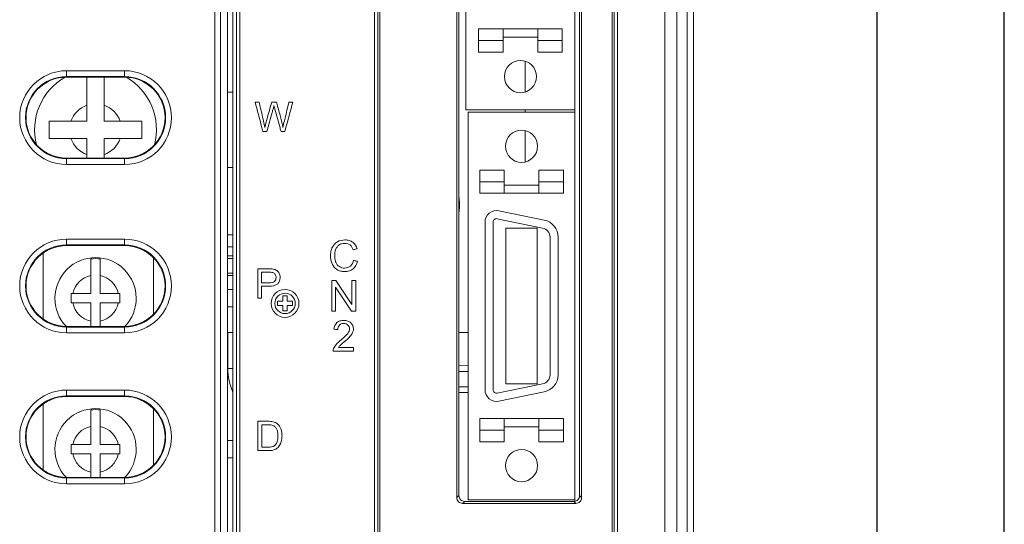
# Model space of a CAD drawing. Header units: millimetres. Extents: x -641 to 119, y -160 to 916.
# Tile 20 of 63: x -430 to -345, y 369 to 413. Entities that reach past the tile are written whole.
import ezdxf

# ---------------------------------------------------------------- set-up
doc = ezdxf.new("R2010")
doc.units = ezdxf.units.MM
doc.header["$LTSCALE"] = 32.67
doc.layers.get('0').update_dxf_attribs({"linetype": 'CONTINUOUS'})
doc.layers.add('02___PRT_ALL_AXES', color=7, linetype='CONTINUOUS')

msp = doc.modelspace()

# ---------------------------------------------------------------- linework, layer by layer
at = {"color": 7, "linetype": 'Continuous', "lineweight": 0}
for p, q in [((-372.667, 335.128), (-372.667, 574.064)), ((-372.132, 333.876), (-372.132, 573.876)), ((-374.592, 336.01), (-374.592, 573.182)), ((-373.549, 336.01), (-373.549, 573.182)), ((-399.602, 339.935), (-399.602, 569.135)), ((-399.303, 339.935), (-399.303, 569.135)), ((-399.132, 569.135), (-399.132, 339.935)), ((-379.132, 339.935), (-379.132, 569.135)), ((-378.961, 569.135), (-378.961, 339.935)), ((-378.661, 569.135), (-378.661, 339.935)), ((-411.799, 356.436), (-411.799, 516.056)), ((-411.493, 516.056), (-411.493, 356.436)), ((-411.193, 516.056), (-411.193, 356.436)), ((-413.354, 358.555), (-413.354, 514.097)), ((-412.855, 358.555), (-412.855, 514.097)), ((-412.251, 514.701), (-412.251, 357.95)), ((-382.332, 371.096), (-382.332, 458.196)), ((-392.507, 457.873), (-392.507, 371.419)), ((-392.332, 457.698), (-392.332, 371.594)), ((-391.732, 457.326), (-391.732, 404.826)), ((-381.932, 371.594), (-381.932, 457.698)), ((-381.757, 371.419), (-381.757, 457.873)), ((-390.632, 411.776), (-383.432, 411.776)), ((-390.632, 409.776), (-390.632, 411.776)), ((-388.532, 409.776), (-388.532, 411.776)), ((-385.532, 409.776), (-385.532, 411.776)), ((-383.432, 409.776), (-383.432, 411.776)), ((-388.532, 410.776), (-390.632, 410.776)), ((-388.532, 411.076), (-385.532, 411.076)), ((-383.432, 410.776), (-385.532, 410.776)), ((-388.532, 409.776), (-390.632, 409.776)), ((-383.432, 409.776), (-385.532, 409.776)), ((-426.132, 408.181), (-421.132, 408.181)), ((-426.132, 408.181), (-426.132, 407.628)), ((-421.132, 407.628), (-421.132, 408.181)), ((-426.132, 407.681), (-421.132, 407.681)), ((-426.132, 407.628), (-421.132, 407.628)), ((-424.382, 403.836), (-424.382, 407.628)), ((-422.882, 403.836), (-422.882, 407.628)), ((-411.799, 406.336), (-412.251, 406.336)), ((-391.732, 404.826), (-382.332, 404.826)), ((-382.332, 404.626), (-391.532, 404.626)), ((-391.532, 404.626), (-391.532, 371.226)), ((-427.632, 403.836), (-424.382, 403.836)), ((-427.632, 402.336), (-427.632, 403.836)), ((-422.882, 403.836), (-419.632, 403.836)), ((-419.632, 403.836), (-419.632, 402.336)), ((-427.632, 402.336), (-424.382, 402.336)), ((-424.382, 400.663), (-424.382, 402.336)), ((-422.882, 402.336), (-419.632, 402.336)), ((-422.882, 400.663), (-422.882, 402.336)), ((-421.132, 400.663), (-426.132, 400.663)), ((-426.132, 400.111), (-426.132, 400.663)), ((-421.132, 400.611), (-426.132, 400.611)), ((-421.132, 400.111), (-421.132, 400.663)), ((-421.132, 400.111), (-426.132, 400.111)), ((-411.799, 399.836), (-412.251, 399.836)), ((-388.432, 399.626), (-390.532, 399.626)), ((-390.532, 397.626), (-390.532, 399.626)), ((-388.432, 397.626), (-388.432, 399.626)), ((-383.332, 399.626), (-385.432, 399.626)), ((-385.432, 397.626), (-385.432, 399.626)), ((-383.332, 397.626), (-383.332, 399.626)), ((-388.432, 398.626), (-390.532, 398.626)), ((-388.432, 398.326), (-385.432, 398.326)), ((-383.332, 398.626), (-385.432, 398.626)), ((-390.532, 397.626), (-383.332, 397.626)), ((-384.979, 395.32), (-388.88, 396.125)), ((-385.12, 394.635), (-389.021, 395.439)), ((-390.082, 395.146), (-390.082, 380.706)), ((-389.382, 395.146), (-389.382, 380.706)), ((-385.582, 394.626), (-388.282, 394.626)), ((-388.282, 394.626), (-388.282, 381.226)), ((-385.582, 381.226), (-385.582, 394.626)), ((-426.132, 393.681), (-421.132, 393.681)), ((-426.132, 393.681), (-426.132, 393.128)), ((-421.132, 393.128), (-421.132, 393.681)), ((-412.251, 394.047), (-411.799, 394.047)), ((-384.482, 382), (-384.482, 393.851)), ((-383.782, 382), (-383.782, 393.851)), ((-426.132, 393.181), (-421.132, 393.181)), ((-426.132, 393.128), (-421.132, 393.128)), ((-412.251, 393.008), (-411.799, 393.008)), ((-428.132, 392.474), (-428.132, 386.817)), ((-424.032, 388.986), (-424.032, 391.976)), ((-423.232, 391.976), (-423.232, 388.986)), ((-418.632, 387.25), (-418.632, 392.041)), ((-412.251, 392.235), (-411.799, 392.235)), ((-412.251, 392.019), (-411.799, 392.019)), ((-412.251, 390.763), (-411.799, 390.763)), ((-412.251, 390.556), (-411.799, 390.556)), ((-411.799, 389.336), (-412.251, 389.336)), ((-403.291, 390.12), (-402.931, 390.12)), ((-403.291, 387.485), (-403.291, 390.12)), ((-401.572, 387.485), (-402.954, 389.554)), ((-402.954, 389.554), (-402.954, 387.485)), ((-402.931, 390.12), (-401.549, 388.051)), ((-401.549, 390.12), (-401.212, 390.12)), ((-401.549, 388.051), (-401.549, 390.12)), ((-401.212, 390.12), (-401.212, 387.485)), ((-425.732, 388.986), (-424.032, 388.986)), ((-425.732, 388.186), (-425.732, 388.986)), ((-423.232, 388.986), (-421.532, 388.986)), ((-421.532, 388.986), (-421.532, 388.186)), ((-407.487, 388.788), (-407.124, 388.788)), ((-407.487, 388.324), (-407.487, 388.788)), ((-407.124, 388.788), (-407.124, 388.324)), ((-424.032, 388.186), (-425.732, 388.186)), ((-424.032, 386.163), (-424.032, 388.186)), ((-421.532, 388.186), (-423.232, 388.186)), ((-423.232, 388.186), (-423.232, 386.163)), ((-411.799, 387.836), (-412.251, 387.836)), ((-407.952, 388.324), (-407.487, 388.324)), ((-407.952, 387.961), (-407.952, 388.324)), ((-407.487, 387.961), (-407.952, 387.961)), ((-407.487, 387.496), (-407.487, 387.961)), ((-407.124, 388.324), (-406.66, 388.324)), ((-406.66, 387.961), (-407.124, 387.961)), ((-407.124, 387.961), (-407.124, 387.496)), ((-406.66, 388.324), (-406.66, 387.961)), ((-407.124, 387.496), (-407.487, 387.496)), ((-402.954, 387.485), (-403.291, 387.485)), ((-401.212, 387.485), (-401.572, 387.485)), ((-421.132, 386.163), (-426.132, 386.163)), ((-426.132, 385.611), (-426.132, 386.163)), ((-421.132, 386.111), (-426.132, 386.111)), ((-421.132, 385.611), (-421.132, 386.163)), ((-421.132, 385.611), (-426.132, 385.611)), ((-412.232, 382.536), (-412.232, 385.626)), ((-412.232, 382.536), (-411.799, 382.536)), ((-391.532, 382.787), (-392.332, 382.783)), ((-392.332, 382.283), (-391.532, 382.287)), ((-392.332, 380.968), (-391.532, 380.964)), ((-389.021, 380.412), (-385.12, 381.217)), ((-388.282, 381.226), (-385.582, 381.226)), ((-426.132, 380.681), (-421.132, 380.681)), ((-426.132, 380.681), (-426.132, 380.128)), ((-426.132, 380.181), (-421.132, 380.181)), ((-426.132, 380.128), (-421.132, 380.128)), ((-421.132, 380.128), (-421.132, 380.681)), ((-392.332, 380.468), (-391.532, 380.464)), ((-388.88, 379.726), (-384.979, 380.531)), ((-428.132, 379.474), (-428.132, 373.817)), ((-424.032, 375.986), (-424.032, 378.976)), ((-423.232, 375.986), (-423.232, 378.976)), ((-418.632, 374.25), (-418.632, 379.041)), ((-390.532, 378.226), (-383.332, 378.226)), ((-390.532, 376.226), (-390.532, 378.226)), ((-388.432, 376.226), (-388.432, 378.226)), ((-388.432, 377.526), (-385.432, 377.526)), ((-385.432, 376.226), (-385.432, 378.226)), ((-383.332, 376.226), (-383.332, 378.226)), ((-388.432, 377.226), (-390.532, 377.226)), ((-383.332, 377.226), (-385.432, 377.226)), ((-425.732, 375.986), (-424.032, 375.986)), ((-425.732, 375.186), (-425.732, 375.986)), ((-423.232, 375.986), (-421.532, 375.986)), ((-421.532, 375.986), (-421.532, 375.186)), ((-411.799, 376.336), (-412.251, 376.336)), ((-388.432, 376.226), (-390.532, 376.226)), ((-383.332, 376.226), (-385.432, 376.226)), ((-424.032, 375.186), (-425.732, 375.186)), ((-424.032, 373.163), (-424.032, 375.186)), ((-421.532, 375.186), (-423.232, 375.186)), ((-423.232, 373.163), (-423.232, 375.186)), ((-411.799, 374.836), (-412.251, 374.836)), ((-421.132, 373.163), (-426.132, 373.163)), ((-426.132, 372.611), (-426.132, 373.163)), ((-421.132, 373.111), (-426.132, 373.111)), ((-421.132, 372.611), (-426.132, 372.611)), ((-421.132, 372.611), (-421.132, 373.163)), ((-392.507, 371.419), (-392.332, 371.594)), ((-381.757, 371.419), (-381.932, 371.594)), ((-392.009, 370.921), (-391.834, 371.096)), ((-392.009, 370.921), (-382.255, 370.921)), ((-391.834, 371.096), (-382.43, 371.096)), ((-391.532, 371.226), (-382.332, 371.226)), ((-382.255, 370.921), (-382.43, 371.096))]:
    msp.add_line(p, q, dxfattribs=at)
at = {"color": 7, "linetype": 'Continuous'}
for p, q in [((-345.348, 335.131), (-345.348, 573.876)), ((-356.326, 565.876), (-356.326, 339.876))]:
    msp.add_line(p, q, dxfattribs=at)
at = {"color": 7, "linetype": 'Continuous', "lineweight": 0}
for centre, radius in [((-407.306, 388.142), 1.2), ((-407.306, 388.143), 0.88)]:
    msp.add_circle(centre, radius, dxfattribs=at)
for centre, radius, start, end in [((-426.132, 404.146), 4.035, 90, 270), ((-421.132, 404.146), 4.035, 270, 90), ((-426.132, 404.146), 3.535, 90, 270), ((-426.132, 404.146), 3.483, 90, 270), ((-423.632, 403.086), 5.25, 120.06229, 194.36007), ((-421.132, 404.146), 3.535, 270, 90), ((-421.132, 404.146), 3.483, 270, 90), ((-423.632, 403.086), 5.25, 345.63993, 59.9377), ((-423.632, 403.086), 2.25, 109.47122, 160.52878), ((-423.632, 403.086), 2.25, 19.47122, 70.52878), ((-423.632, 403.086), 2.25, 199.47122, 250.52878), ((-423.632, 403.086), 2.25, 289.47122, 340.52878), ((-389.082, 395.146), 1, 78.34071, 180), ((-389.082, 395.146), 0.3, 78.34071, 180), ((-385.282, 393.851), 1.5, 0, 78.34071), ((-385.282, 393.851), 0.8, 0, 78.34071), ((-426.132, 389.646), 4.035, 90, 270), ((-421.132, 389.646), 4.035, 270, 90), ((-426.132, 389.646), 3.535, 90, 270), ((-426.132, 389.646), 3.483, 90, 270), ((-421.132, 389.646), 3.535, 270, 90), ((-421.132, 389.646), 3.483, 270, 90), ((-423.632, 388.586), 3.5, 315.9329, 224.06713), ((-423.632, 388.586), 3.414, 83.27193, 96.72807), ((-423.632, 388.586), 2, 101.53696, 168.46304), ((-423.632, 388.586), 2, 11.53696, 78.46304), ((-423.632, 388.586), 2, 191.53696, 258.46304), ((-423.632, 388.586), 2, 281.53696, 348.46304), ((-407.132, 382.536), 5.1, 180, 203.5578), ((-385.282, 382), 0.8, 281.65929, 0), ((-385.282, 382), 1.5, 281.65929, 0), ((-426.132, 376.646), 4.035, 90, 270), ((-426.132, 376.646), 3.535, 90, 270), ((-426.132, 376.646), 3.483, 90, 270), ((-421.132, 376.646), 4.035, 270, 90), ((-421.132, 376.646), 3.535, 270, 90), ((-421.132, 376.646), 3.483, 270, 90), ((-389.082, 380.706), 1, 180, 281.65929), ((-389.082, 380.706), 0.3, 180, 281.65929), ((-423.632, 375.586), 3.5, 315.9329, 224.06713), ((-423.632, 375.586), 3.414, 83.27193, 96.72807), ((-423.632, 375.586), 2, 101.53696, 168.46304), ((-423.632, 375.586), 2, 11.53696, 78.46304), ((-423.632, 375.586), 2, 191.53696, 258.46304), ((-423.632, 375.586), 2, 281.53696, 348.46304)]:
    msp.add_arc(centre, radius, start, end, dxfattribs=at)
for points, start_tangent, end_tangent in [([(-409.884, 405.479, 97.7), (-409.83, 405.479, 97.7), (-409.536, 405.479, 97.7)], (1, 0), (1, 0)), ([(-409.221, 402.954, 97.7), (-409.325, 403.349, 97.7), (-409.884, 405.479, 97.7)], (-0.253948, 0.967218), (-0.253948, 0.967218)), ([(-409.536, 405.479, 97.7), (-409.478, 405.22, 97.7), (-409.159, 403.824, 97.7)], (0.222235, -0.974993), (0.222235, -0.974993)), ([(-408.933, 403.773, 97.7), (-408.858, 404.039, 97.7), (-408.454, 405.479, 97.7)], (0.27025, 0.96279), (0.27025, 0.96279)), ([(-408.454, 405.479, 97.7), (-408.391, 405.479, 97.7), (-408.051, 405.479, 97.7)], (1, 0), (1, 0)), ([(-408.051, 405.479, 97.7), (-407.995, 405.279, 97.7), (-407.695, 404.201, 97.7)], (0.267992, -0.963421), (0.267992, -0.963421)), ([(-407.368, 403.856, 97.7), (-407.307, 404.11, 97.7), (-406.973, 405.479, 97.7)], (0.236657, 0.971593), (0.236657, 0.971593)), ([(-406.637, 405.479, 97.7), (-406.745, 405.084, 97.7), (-407.329, 402.954, 97.7)], (-0.264031, -0.964514), (-0.264031, -0.964514)), ([(-406.973, 405.479, 97.7), (-406.921, 405.479, 97.7), (-406.637, 405.479, 97.7)], (1, 0), (1, 0)), ([(-408.337, 404.878, 97.7), (-408.42, 404.577, 97.7), (-408.869, 402.954, 97.7)], (-0.266847, -0.963739), (-0.266847, -0.963739)), ([(-408.261, 405.174, 97.7), (-408.337, 404.878, 97.7)], (-0.234358, -0.97215), (-0.268273, -0.963343)), ([(-408.18, 404.88, 97.7), (-408.21, 404.989, 97.7), (-408.261, 405.174, 97.7)], (-0.26434, 0.964429), (-0.264717, 0.964326)), ([(-407.653, 402.954, 97.7), (-407.735, 403.255, 97.7), (-408.18, 404.88, 97.7)], (-0.264198, 0.964469), (-0.264198, 0.964469)), ([(-409.159, 403.824, 97.7), (-409.049, 403.307, 97.7)], (0.239804, -0.970821), (0.178188, -0.983996)), ([(-409.049, 403.307, 97.7), (-409.005, 403.488, 97.7), (-408.933, 403.773, 97.7)], (0.239019, 0.971015), (0.272603, 0.962127)), ([(-407.695, 404.201, 97.7), (-407.495, 403.307, 97.7)], (0.280922, -0.959731), (0.146549, -0.989203)), ([(-407.495, 403.307, 97.7), (-407.368, 403.856, 97.7)], (0.21199, 0.977272), (0.23264, 0.972563)), ([(-408.869, 402.954, 97.7), (-408.924, 402.954, 97.7), (-409.221, 402.954, 97.7)], (-1, 0), (-1, 0)), ([(-407.329, 402.954, 97.7), (-407.379, 402.954, 97.7), (-407.653, 402.954, 97.7)], (-1, 0), (-1, 0)), ([(-403.335, 392.724, 97.7), (-403.232, 392.988, 97.7), (-402.784, 393.454, 97.7), (-402.144, 393.612, 97.7), (-401.78, 393.562, 97.7), (-401.478, 393.411, 97.7), (-401.102, 392.846, 97.7)], (0.259264, 0.965806), (0.279033, -0.960282)), ([(-401.058, 391.769, 97.7), (-401.453, 391.115, 97.7), (-401.77, 390.946, 97.7), (-402.15, 390.889, 97.7), (-402.537, 390.933, 97.7), (-402.844, 391.063, 97.7), (-403.079, 391.275, 97.7), (-403.25, 391.565, 97.7), (-403.39, 392.271, 97.7), (-403.335, 392.724, 97.7)], (-0.248431, -0.968649), (0.259264, 0.965806)), ([(-401.444, 392.765, 97.7), (-401.711, 393.184, 97.7), (-401.909, 393.282, 97.7), (-402.151, 393.315, 97.7), (-402.431, 393.278, 97.7), (-402.661, 393.169, 97.7), (-402.948, 392.778, 97.7), (-403.031, 392.273, 97.7), (-402.964, 391.766, 97.7)], (-0.3049, 0.952384), (0.321095, -0.947047)), ([(-401.102, 392.846, 97.7), (-401.156, 392.833, 97.7), (-401.444, 392.765, 97.7)], (-0.973179, -0.230051), (-0.973179, -0.230051)), ([(-409.663, 391.12, 97.7), (-409.514, 391.12, 97.7), (-408.71, 391.12, 97.7)], (1, 0), (1, 0)), ([(-409.663, 388.595, 97.7), (-409.663, 388.99, 97.7), (-409.663, 391.12, 97.7)], (0, 1), (0, 1)), ([(-408.71, 391.12, 97.7), (-408.326, 391.096, 97.7), (-408.013, 390.977, 97.7), (-407.811, 390.734, 97.7), (-407.734, 390.389, 97.7), (-407.785, 390.091, 97.7), (-407.939, 389.844, 97.7), (-408.68, 389.62, 97.7)], (1, 0), (-1, 0)), ([(-402.964, 391.766, 97.7), (-402.933, 391.686, 97.7), (-402.628, 391.311, 97.7), (-402.179, 391.187, 97.7), (-401.681, 391.356, 97.7), (-401.405, 391.858, 97.7)], (0.321095, -0.947047), (0.21098, 0.97749)), ([(-401.405, 391.858, 97.7), (-401.351, 391.844, 97.7), (-401.058, 391.769, 97.7)], (0.969231, -0.246154), (0.969231, -0.246154)), ([(-409.327, 390.822, 97.7), (-409.327, 390.681, 97.7), (-409.327, 389.918, 97.7)], (0, -1), (0, -1)), ([(-408.683, 390.822, 97.7), (-408.783, 390.822, 97.7), (-409.327, 390.822, 97.7)], (-1, 0), (-1, 0)), ([(-408.676, 389.918, 97.7), (-408.217, 390.039, 97.7), (-408.115, 390.184, 97.7), (-408.081, 390.379, 97.7), (-408.101, 390.526, 97.7), (-408.161, 390.65, 97.7), (-408.254, 390.744, 97.7), (-408.372, 390.8, 97.7), (-408.683, 390.822, 97.7)], (1, 0), (-1, 0)), ([(-409.327, 389.918, 97.7), (-409.225, 389.918, 97.7), (-408.676, 389.918, 97.7)], (1, 0), (1, 0)), ([(-409.327, 389.62, 97.7), (-409.327, 389.46, 97.7), (-409.327, 388.595, 97.7)], (0, -1), (0, -1)), ([(-408.68, 389.62, 97.7), (-408.781, 389.62, 97.7), (-409.327, 389.62, 97.7)], (-1, 0), (-1, 0)), ([(-409.327, 388.595, 97.7), (-409.38, 388.595, 97.7), (-409.663, 388.595, 97.7)], (-1, 0), (-1, 0)), ([(-403.097, 385.921, 97.7), (-402.84, 386.487, 97.7), (-402.579, 386.633, 97.7), (-402.242, 386.682, 97.7), (-401.903, 386.629, 97.7), (-401.642, 386.471, 97.7), (-401.422, 385.949, 97.7), (-401.424, 385.878, 97.7)], (0.091473, 0.995808), (-0.089202, -0.996014)), ([(-402.592, 386.302, 97.7), (-402.624, 386.273, 97.7), (-402.767, 385.888, 97.7)], (-0.773464, -0.633841), (-0.008412, -0.999965)), ([(-402.483, 385.006, 97.7), (-402.124, 385.323, 97.7), (-401.904, 385.565, 97.7), (-401.79, 385.766, 97.7), (-401.752, 385.956, 97.7), (-401.89, 386.28, 97.7), (-402.049, 386.379, 97.7), (-402.249, 386.412, 97.7), (-402.46, 386.377, 97.7), (-402.592, 386.302, 97.7)], (0.770882, 0.636978), (-0.773464, -0.633841)), ([(-402.767, 385.888, 97.7), (-402.818, 385.893, 97.7), (-403.097, 385.921, 97.7)], (-0.995037, 0.099504), (-0.995037, 0.099504)), ([(-401.424, 385.878, 97.7), (-401.486, 385.638, 97.7), (-401.7, 385.316, 97.7), (-402.197, 384.852, 97.7)], (-0.089202, -0.996014), (-0.762051, -0.647517)), ([(-403.158, 384.036, 97.7), (-403.12, 384.26, 97.7), (-402.906, 384.609, 97.7), (-402.483, 385.006, 97.7)], (-0.031027, 0.999519), (0.774603, 0.632448)), ([(-402.197, 384.852, 97.7), (-402.436, 384.647, 97.7), (-402.571, 384.52, 97.7), (-402.647, 384.433, 97.7), (-402.709, 384.345, 97.7)], (-0.765651, -0.643256), (-0.527983, -0.849255)), ([(-402.709, 384.345, 97.7), (-402.507, 384.345, 97.7), (-401.416, 384.345, 97.7)], (1, 0), (1, 0)), ([(-401.416, 384.345, 97.7), (-401.416, 384.297, 97.7), (-401.416, 384.036, 97.7)], (0, -1), (0, -1)), ([(-401.416, 384.036, 97.7), (-401.688, 384.036, 97.7), (-403.158, 384.036, 97.7)], (-1, 0), (-1, 0)), ([(-409.658, 377.992, 97.7), (-409.522, 377.992, 97.7), (-408.788, 377.992, 97.7)], (1, 0), (1, 0)), ([(-409.658, 375.467, 97.7), (-409.658, 375.861, 97.7), (-409.658, 377.992, 97.7)], (0, 1), (0, 1)), ([(-409.322, 377.694, 97.7), (-409.322, 377.392, 97.7), (-409.322, 375.765, 97.7)], (0, -1), (0, -1)), ([(-408.793, 377.694, 97.7), (-408.875, 377.694, 97.7), (-409.322, 377.694, 97.7)], (-1, 0), (-1, 0)), ([(-408.784, 375.765, 97.7), (-408.393, 375.811, 97.7), (-408.167, 375.942, 97.7), (-407.982, 376.262, 97.7), (-407.933, 376.484, 97.7), (-407.916, 376.748, 97.7), (-407.949, 377.098, 97.7), (-408.046, 377.357, 97.7), (-408.19, 377.535, 97.7), (-408.361, 377.642, 97.7), (-408.536, 377.681, 97.7), (-408.793, 377.694, 97.7)], (1, 0), (-1, 0)), ([(-408.788, 377.992, 97.7), (-408.338, 377.955, 97.7), (-408.137, 377.885, 97.7), (-407.967, 377.775, 97.7), (-407.668, 377.343, 97.7), (-407.594, 377.062, 97.7), (-407.569, 376.743, 97.7), (-407.636, 376.233, 97.7), (-407.809, 375.866, 97.7), (-408.039, 375.637, 97.7), (-408.34, 375.51, 97.7), (-408.746, 375.467, 97.7)], (1, 0), (-1, 0)), ([(-409.322, 375.765, 97.7), (-409.238, 375.765, 97.7), (-408.784, 375.765, 97.7)], (1, 0), (1, 0)), ([(-408.746, 375.467, 97.7), (-408.889, 375.467, 97.7), (-409.658, 375.467, 97.7)], (-1, 0), (-1, 0)), ([(-392.332, 371.594), (-392.294, 371.403), (-392.186, 371.241), (-392.025, 371.134), (-391.834, 371.096)], (0, -1), (1, 0)), ([(-382.33, 371.106), (-382.239, 371.134), (-382.078, 371.241), (-381.97, 371.403), (-381.932, 371.594)], (0.979842, 0.199772), (0, 1)), ([(-392.009, 370.921), (-392.2, 370.959), (-392.361, 371.066), (-392.469, 371.228), (-392.507, 371.419)], (-1, 0), (0, 1)), ([(-382.43, 371.096), (-382.33, 371.106)], (1, 0), (0.979842, 0.199772)), ([(-381.757, 371.419), (-381.795, 371.228), (-381.903, 371.066), (-382.064, 370.959), (-382.255, 370.921)], (0, -1), (-1, 0))]:
    msp.add_spline(points, degree=3, dxfattribs=dict(at, start_tangent=start_tangent, end_tangent=end_tangent))
at = {"layer": '02___PRT_ALL_AXES', "color": 7, "linetype": 'Continuous', "lineweight": 0}
for p, q in [((-386.632, 406.355), (-386.632, 408.996)), ((-386.632, 404.626), (-386.632, 404.826)), ((-386.632, 400.334), (-386.632, 403.018)), ((-412.251, 385.626), (-411.799, 385.626)), ((-392.332, 385.626), (-391.532, 385.626))]:
    msp.add_line(p, q, dxfattribs=at)
for centre in [(-387.032, 407.676), (-386.932, 401.676), (-386.932, 374.176)]:
    msp.add_circle(centre, 1.385, dxfattribs=at)
msp.add_arc((-397.941, 396.633), 5.661, 353.91178, 6.08822, dxfattribs=at)

doc.saveas('drawing.dxf')
